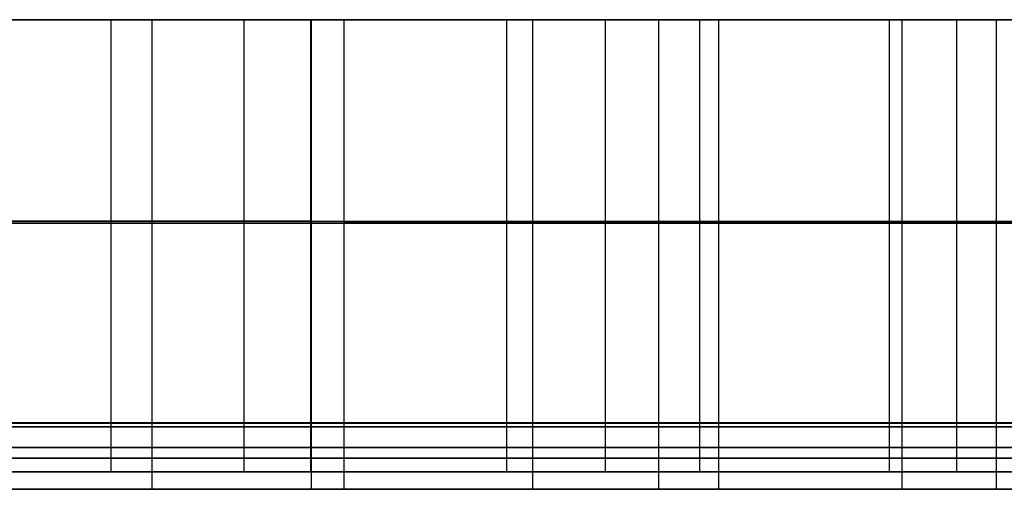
# Model space of a CAD drawing. Header units: millimetres. Extents: x 14566 to 15601, y -4 to 41.
# Tile 39 of 52: x 15339 to 15402, y -4 to 26. Entities that reach past the tile are written whole.
import ezdxf

# ---------------------------------------------------------------- set-up
doc = ezdxf.new("R2010")
doc.units = ezdxf.units.MM
doc.layers.add('Pond Mirror Ferm Living', color=7, linetype='Continuous', true_color=0x000000)

msp = doc.modelspace()

# ---------------------------------------------------------------- linework, layer by layer
at = {"layer": 'Pond Mirror Ferm Living'}
for p, q in [((15590.257, 25.764, 3398.008), (14586.449, 25.764, 3112.755)), ((15342.041, 25.768, 3727.79), (15330.18, 25.768, 3734.421)), ((15332.274, 25.768, 2813.511), (15345.274, 25.768, 2828.716)), ((15335.359, 25.768, 3726.733), (15346.779, 25.768, 3720.172)), ((15346.779, 25.764, 3720.172), (15335.359, 25.764, 3726.733)), ((15347.9, 25.768, 2838.61), (15335.432, 25.768, 2823.561)), ((15335.432, 25.764, 2823.561), (15347.9, 25.764, 2838.61)), ((15353.768, 25.768, 3720.928), (15342.041, 25.768, 3727.79)), ((15345.274, 25.768, 2828.716), (15358.03, 25.768, 2844.619)), ((15345.274, 25.768, 2828.716), (15345.274, 0.003, 2828.716)), ((15346.779, 25.768, 3720.172), (15358.07, 25.768, 3713.392)), ((15358.07, 25.764, 3713.392), (15346.779, 25.764, 3720.172)), ((15360.159, 25.768, 2854.29), (15347.9, 25.768, 2838.61)), ((15347.9, 25.768, 2838.61), (15347.901, 0.003, 2838.61)), ((15347.9, 25.764, 2838.61), (15360.159, 25.764, 2854.29)), ((15347.9, 25.764, 2838.61), (15347.9, -0.236, 2838.61)), ((15365.385, 25.768, 3713.816), (15353.768, 25.768, 3720.928)), ((15353.768, 25.768, 3720.928), (15353.768, 0.003, 3720.928)), ((15358.03, 25.768, 2844.619), (15370.559, 25.768, 2861.123)), ((15358.03, 25.768, 2844.619), (15358.03, 0.003, 2844.619)), ((15358.07, 25.768, 3713.392), (15369.242, 25.768, 3706.383)), ((15358.07, 25.768, 3713.392), (15358.07, 0.003, 3713.392)), ((15369.242, 25.764, 3706.383), (15358.07, 25.764, 3713.392)), ((15358.07, 25.764, 3713.392), (15358.07, -0.236, 3713.392)), ((15372.221, 25.768, 2870.514), (15360.159, 25.768, 2854.29)), ((15360.159, 25.768, 2854.29), (15360.159, 0.003, 2854.29)), ((15360.159, 25.764, 2854.29), (15372.221, 25.764, 2870.514)), ((15360.159, 25.764, 2854.29), (15360.159, -0.236, 2854.29)), ((15376.857, 25.768, 3706.473), (15365.385, 25.768, 3713.816)), ((15369.242, 25.768, 3706.383), (15380.274, 25.768, 3699.156)), ((15380.274, 25.764, 3699.156), (15369.242, 25.764, 3706.383)), ((15370.559, 25.768, 2861.123), (15382.879, 25.768, 2878.134)), ((15370.559, 25.768, 2861.123), (15370.56, 0.003, 2861.123)), ((15384.101, 25.768, 2887.193), (15372.221, 25.768, 2870.514)), ((15372.221, 25.768, 2870.514), (15372.222, 0.003, 2870.514)), ((15372.221, 25.764, 2870.514), (15395.811, 25.764, 2904.238)), ((15372.221, 25.764, 2870.514), (15372.221, -0.236, 2870.514)), ((15388.166, 25.768, 3698.905), (15376.857, 25.768, 3706.473)), ((15376.857, 25.768, 3706.473), (15376.857, 0.003, 3706.473)), ((15380.274, 25.768, 3699.156), (15391.139, 25.767, 3691.724)), ((15380.274, 25.768, 3699.156), (15380.275, 0.003, 3699.156)), ((15391.139, 25.764, 3691.724), (15380.274, 25.764, 3699.156)), ((15380.274, 25.764, 3699.156), (15380.274, -0.236, 3699.156)), ((15382.879, 25.768, 2878.134), (15406.952, 25.767, 2913.294)), ((15382.879, 25.768, 2878.134), (15382.879, 0.003, 2878.134)), ((15411.276, 25.767, 2927.518), (15384.101, 25.768, 2887.193)), ((15384.101, 25.768, 2887.193), (15384.101, 0.003, 2887.193)), ((15384.101, 25.764, 2887.193), (15384.101, -0.236, 2887.193)), ((15399.316, 25.767, 3691.104), (15388.166, 25.768, 3698.905)), ((15391.139, 25.767, 3691.724), (15401.85, 25.767, 3684.072)), ((15401.85, 25.764, 3684.072), (15391.139, 25.764, 3691.724)), ((15395.005, 25.767, 2895.556), (15395.005, 0.003, 2895.556)), ((15395.811, 25.764, 2904.238), (15520.876, 25.764, 3098.577)), ((15395.811, 25.764, 2904.238), (15395.811, -0.236, 2904.238)), ((15395.812, 25.767, 2904.238), (15395.812, 0.003, 2904.238)), ((15410.253, 25.767, 3683.103), (15399.316, 25.767, 3691.104)), ((15399.316, 25.767, 3691.104), (15399.316, 0.002, 3691.104)), ((15401.85, 25.767, 3684.072), (15412.347, 25.767, 3676.239)), ((15401.85, 25.767, 3684.072), (15401.85, 0.002, 3684.072)), ((15412.347, 25.764, 3676.239), (15401.85, 25.764, 3684.072)), ((15401.85, 25.764, 3684.072), (15401.85, -0.236, 3684.072)), ((15342.041, 12.886, 3727.79), (15330.18, 12.886, 3734.421)), ((15332.274, 12.886, 2813.511), (15345.274, 12.886, 2828.716)), ((15346.779, 12.886, 3720.172), (15335.359, 12.886, 3726.733)), ((15346.779, 12.764, 3720.172), (15335.359, 12.764, 3726.733)), ((15335.432, 12.886, 2823.561), (15347.901, 12.886, 2838.61)), ((15335.432, 12.764, 2823.561), (15347.9, 12.764, 2838.61)), ((15353.768, 12.886, 3720.928), (15342.041, 12.886, 3727.79)), ((15345.274, 12.886, 2828.716), (15358.03, 12.886, 2844.619)), ((15358.07, 12.886, 3713.392), (15346.779, 12.886, 3720.172)), ((15358.07, 12.764, 3713.392), (15346.779, 12.764, 3720.172)), ((15347.9, 12.764, 2838.61), (15360.159, 12.764, 2854.29)), ((15347.901, 12.886, 2838.61), (15360.159, 12.885, 2854.29)), ((15365.385, 12.885, 3713.816), (15353.768, 12.886, 3720.928)), ((15358.03, 12.886, 2844.619), (15370.559, 12.885, 2861.123)), ((15369.243, 12.885, 3706.383), (15358.07, 12.886, 3713.392)), ((15369.242, 12.764, 3706.383), (15358.07, 12.764, 3713.392)), ((15360.159, 12.885, 2854.29), (15372.222, 12.885, 2870.514)), ((15360.159, 12.764, 2854.29), (15372.221, 12.764, 2870.514)), ((15376.857, 12.885, 3706.473), (15365.385, 12.885, 3713.816)), ((15380.274, 12.764, 3699.156), (15369.242, 12.764, 3706.383)), ((15380.275, 12.885, 3699.156), (15369.243, 12.885, 3706.383)), ((15370.559, 12.885, 2861.123), (15382.879, 12.885, 2878.134)), ((15372.221, 12.764, 2870.514), (15395.811, 12.764, 2904.238)), ((15372.222, 12.885, 2870.514), (15395.812, 12.885, 2904.238)), ((15388.166, 12.885, 3698.905), (15376.857, 12.885, 3706.473)), ((15391.139, 12.764, 3691.724), (15380.274, 12.764, 3699.156)), ((15391.139, 12.885, 3691.724), (15380.275, 12.885, 3699.156)), ((15382.879, 12.885, 2878.134), (15406.953, 12.885, 2913.294)), ((15399.316, 12.885, 3691.104), (15388.166, 12.885, 3698.905)), ((15401.85, 12.885, 3684.072), (15391.139, 12.885, 3691.724)), ((15401.85, 12.764, 3684.072), (15391.139, 12.764, 3691.724)), ((15395.811, 12.764, 2904.238), (15520.876, 12.764, 3098.577)), ((15395.812, 12.885, 2904.238), (15520.876, 12.883, 3098.577)), ((15410.253, 12.885, 3683.103), (15399.316, 12.885, 3691.104)), ((15412.347, 12.885, 3676.239), (15401.85, 12.885, 3684.072)), ((15412.347, 12.764, 3676.239), (15401.85, 12.764, 3684.072)), ((15597.088, 0, 3327.266), (14576.69, 0, 3327.266)), ((15342.041, 0.003, 3727.79), (15330.181, 0.003, 3734.421)), ((15332.274, 0.003, 2813.511), (15345.274, 0.003, 2828.716)), ((15335.359, 0.003, 3726.733), (15346.779, 0.003, 3720.172)), ((15347.901, 0.003, 2838.61), (15335.432, 0.003, 2823.561)), ((15353.768, 0.003, 3720.928), (15342.041, 0.003, 3727.79)), ((15345.274, 0.003, 2828.716), (15358.03, 0.003, 2844.619)), ((15346.779, 0.003, 3720.172), (15358.07, 0.003, 3713.392)), ((15360.159, 0.003, 2854.29), (15347.901, 0.003, 2838.61)), ((15365.385, 0.003, 3713.816), (15353.768, 0.003, 3720.928)), ((15358.03, 0.003, 2844.619), (15370.56, 0.003, 2861.123)), ((15358.07, 0.003, 3713.392), (15369.243, 0.003, 3706.383)), ((15372.222, 0.003, 2870.514), (15360.159, 0.003, 2854.29)), ((15376.857, 0.003, 3706.473), (15365.385, 0.003, 3713.816)), ((15369.243, 0.003, 3706.383), (15380.275, 0.003, 3699.156)), ((15370.56, 0.003, 2861.123), (15382.879, 0.003, 2878.134)), ((15384.101, 0.003, 2887.193), (15372.222, 0.003, 2870.514)), ((15388.166, 0.003, 3698.905), (15376.857, 0.003, 3706.473)), ((15380.275, 0.003, 3699.156), (15391.139, 0.003, 3691.724)), ((15382.879, 0.003, 2878.134), (15406.953, 0.002, 2913.294)), ((15411.276, 0.002, 2927.518), (15384.101, 0.003, 2887.193)), ((15399.316, 0.002, 3691.104), (15388.166, 0.003, 3698.905)), ((15391.139, 0.003, 3691.724), (15401.85, 0.002, 3684.072)), ((15410.253, 0.002, 3683.103), (15399.316, 0.002, 3691.104)), ((15401.85, 0.002, 3684.072), (15412.347, 0.002, 3676.239)), ((15590.257, -0.236, 3398.008), (14586.449, -0.236, 3112.755)), ((15590.257, -0.236, 3398.008), (14586.449, -0.236, 3112.755)), ((15342.041, -0.004, 3727.79), (15330.181, -0.004, 3734.421)), ((15332.274, -0.004, 2813.511), (15345.274, -0.004, 2828.716)), ((15335.359, -0.004, 3726.733), (15346.779, -0.004, 3720.172)), ((15346.779, -0.236, 3720.172), (15335.359, -0.236, 3726.733)), ((15346.779, -0.236, 3720.172), (15335.359, -0.236, 3726.733)), ((15347.901, -0.004, 2838.61), (15335.432, -0.004, 2823.561)), ((15335.432, -0.236, 2823.561), (15347.9, -0.236, 2838.61)), ((15335.432, -0.236, 2823.561), (15347.9, -0.236, 2838.61)), ((15353.768, -0.003, 3720.928), (15342.041, -0.004, 3727.79)), ((15345.274, -0.004, 2828.716), (15358.03, -0.003, 2844.619)), ((15345.274, -0.004, 2828.716), (15345.274, -3.116, 2828.716)), ((15346.779, -0.004, 3720.172), (15358.07, -0.003, 3713.392)), ((15358.07, -0.236, 3713.392), (15346.779, -0.236, 3720.172)), ((15358.07, -0.236, 3713.392), (15346.779, -0.236, 3720.172)), ((15347.9, -0.236, 2838.61), (15360.159, -0.236, 2854.29)), ((15347.9, -0.236, 2838.61), (15347.9, -4.236, 2838.61)), ((15347.9, -0.236, 2838.61), (15360.159, -0.236, 2854.29)), ((15360.159, -0.003, 2854.29), (15347.901, -0.004, 2838.61)), ((15347.901, -0.004, 2838.61), (15347.901, -3.116, 2838.61)), ((15365.385, -0.003, 3713.816), (15353.768, -0.003, 3720.928)), ((15353.768, -0.003, 3720.928), (15353.769, -3.116, 3720.928)), ((15358.03, -0.003, 2844.619), (15370.56, -0.003, 2861.123)), ((15358.03, -0.003, 2844.619), (15358.03, -3.116, 2844.619)), ((15358.07, -0.003, 3713.392), (15369.243, -0.003, 3706.383)), ((15358.07, -0.003, 3713.392), (15358.07, -3.116, 3713.392)), ((15369.242, -0.236, 3706.383), (15358.07, -0.236, 3713.392)), ((15358.07, -0.236, 3713.392), (15358.07, -4.236, 3713.392)), ((15369.242, -0.236, 3706.383), (15358.07, -0.236, 3713.392)), ((15372.222, -0.003, 2870.514), (15360.159, -0.003, 2854.29)), ((15360.159, -0.003, 2854.29), (15360.159, -3.116, 2854.29)), ((15360.159, -0.236, 2854.29), (15372.221, -0.236, 2870.514)), ((15360.159, -0.236, 2854.29), (15360.159, -4.236, 2854.29)), ((15360.159, -0.236, 2854.29), (15372.221, -0.236, 2870.514)), ((15376.857, -0.003, 3706.473), (15365.385, -0.003, 3713.816)), ((15380.274, -0.236, 3699.156), (15369.242, -0.236, 3706.383)), ((15380.274, -0.236, 3699.156), (15369.242, -0.236, 3706.383)), ((15369.243, -0.003, 3706.383), (15380.275, -0.003, 3699.156)), ((15370.56, -0.003, 2861.123), (15382.879, -0.003, 2878.134)), ((15370.56, -0.003, 2861.123), (15370.56, -3.116, 2861.123)), ((15372.221, -0.236, 2870.514), (15395.811, -0.236, 2904.238)), ((15372.221, -0.236, 2870.514), (15372.221, -4.236, 2870.514)), ((15372.221, -0.236, 2870.514), (15395.811, -0.236, 2904.238)), ((15384.101, -0.003, 2887.193), (15372.222, -0.003, 2870.514)), ((15372.222, -0.003, 2870.514), (15372.222, -3.116, 2870.514)), ((15388.166, -0.003, 3698.905), (15376.857, -0.003, 3706.473)), ((15376.857, -0.003, 3706.473), (15376.857, -3.116, 3706.473)), ((15391.139, -0.236, 3691.724), (15380.274, -0.236, 3699.156)), ((15380.274, -0.236, 3699.156), (15380.274, -4.236, 3699.156)), ((15391.139, -0.236, 3691.724), (15380.274, -0.236, 3699.156)), ((15380.275, -0.003, 3699.156), (15391.139, -0.003, 3691.724)), ((15380.275, -0.003, 3699.156), (15380.275, -3.116, 3699.156)), ((15382.879, -0.003, 2878.134), (15406.953, -0.003, 2913.294)), ((15382.879, -0.003, 2878.134), (15382.879, -3.116, 2878.134)), ((15411.276, -0.003, 2927.518), (15384.101, -0.003, 2887.193)), ((15384.101, -0.003, 2887.193), (15384.102, -3.116, 2887.193)), ((15384.101, -0.236, 2887.193), (15384.101, -4.236, 2887.193)), ((15399.316, -0.003, 3691.104), (15388.166, -0.003, 3698.905)), ((15391.139, -0.003, 3691.724), (15401.85, -0.003, 3684.072)), ((15401.85, -0.236, 3684.072), (15391.139, -0.236, 3691.724)), ((15401.85, -0.236, 3684.072), (15391.139, -0.236, 3691.724)), ((15395.005, -0.003, 2895.556), (15395.005, -3.115, 2895.556)), ((15395.811, -0.236, 2904.238), (15520.876, -0.236, 3098.577)), ((15395.811, -0.236, 2904.238), (15395.811, -4.236, 2904.238)), ((15395.811, -0.236, 2904.238), (15520.876, -0.236, 3098.577)), ((15395.812, -0.003, 2904.238), (15395.812, -3.115, 2904.238)), ((15410.253, -0.003, 3683.103), (15399.316, -0.003, 3691.104)), ((15399.316, -0.003, 3691.104), (15399.316, -3.115, 3691.104)), ((15401.85, -0.003, 3684.072), (15412.347, -0.003, 3676.239)), ((15401.85, -0.003, 3684.072), (15401.85, -3.115, 3684.072)), ((15412.347, -0.236, 3676.239), (15401.85, -0.236, 3684.072)), ((15401.85, -0.236, 3684.072), (15401.85, -4.236, 3684.072)), ((15412.347, -0.236, 3676.239), (15401.85, -0.236, 3684.072)), ((15342.041, -1.56, 3727.79), (15330.181, -1.56, 3734.421)), ((15332.274, -1.56, 2813.511), (15345.274, -1.56, 2828.716)), ((15346.779, -1.56, 3720.172), (15335.359, -1.56, 3726.733)), ((15335.432, -1.56, 2823.561), (15347.901, -1.56, 2838.61)), ((15353.768, -1.56, 3720.928), (15342.041, -1.56, 3727.79)), ((15345.274, -1.56, 2828.716), (15358.03, -1.56, 2844.619)), ((15358.07, -1.56, 3713.392), (15346.779, -1.56, 3720.172)), ((15347.901, -1.56, 2838.61), (15360.159, -1.56, 2854.29)), ((15365.385, -1.56, 3713.816), (15353.768, -1.56, 3720.928)), ((15358.03, -1.56, 2844.619), (15370.56, -1.559, 2861.123)), ((15369.243, -1.56, 3706.383), (15358.07, -1.56, 3713.392)), ((15360.159, -1.56, 2854.29), (15372.222, -1.559, 2870.514)), ((15376.857, -1.559, 3706.473), (15365.385, -1.56, 3713.816)), ((15380.275, -1.559, 3699.156), (15369.243, -1.56, 3706.383)), ((15370.56, -1.559, 2861.123), (15382.879, -1.559, 2878.134)), ((15372.222, -1.559, 2870.514), (15395.812, -1.559, 2904.238)), ((15388.166, -1.559, 3698.905), (15376.857, -1.559, 3706.473)), ((15391.139, -1.559, 3691.724), (15380.275, -1.559, 3699.156)), ((15382.879, -1.559, 2878.134), (15406.953, -1.559, 2913.294)), ((15399.316, -1.559, 3691.104), (15388.166, -1.559, 3698.905)), ((15401.85, -1.559, 3684.072), (15391.139, -1.559, 3691.724)), ((15395.812, -1.559, 2904.238), (15520.876, -1.558, 3098.577)), ((15410.253, -1.559, 3683.103), (15399.316, -1.559, 3691.104)), ((15412.347, -1.559, 3676.239), (15401.85, -1.559, 3684.072)), ((15346.779, -2.236, 3720.172), (15335.359, -2.236, 3726.733)), ((15335.432, -2.236, 2823.561), (15347.9, -2.236, 2838.61)), ((15358.07, -2.236, 3713.392), (15346.779, -2.236, 3720.172)), ((15347.9, -2.236, 2838.61), (15360.159, -2.236, 2854.29)), ((15369.242, -2.236, 3706.383), (15358.07, -2.236, 3713.392)), ((15360.159, -2.236, 2854.29), (15372.221, -2.236, 2870.514)), ((15380.274, -2.236, 3699.156), (15369.242, -2.236, 3706.383)), ((15372.221, -2.236, 2870.514), (15395.811, -2.236, 2904.238)), ((15391.139, -2.236, 3691.724), (15380.274, -2.236, 3699.156)), ((15401.85, -2.236, 3684.072), (15391.139, -2.236, 3691.724)), ((15395.811, -2.236, 2904.238), (15520.876, -2.236, 3098.577)), ((15412.347, -2.236, 3676.239), (15401.85, -2.236, 3684.072)), ((15342.041, -3.116, 3727.79), (15330.181, -3.116, 3734.421)), ((15332.274, -3.116, 2813.511), (15345.274, -3.116, 2828.716)), ((15335.359, -3.116, 3726.733), (15346.779, -3.116, 3720.172)), ((15347.901, -3.116, 2838.61), (15335.432, -3.116, 2823.561)), ((15353.769, -3.116, 3720.928), (15342.041, -3.116, 3727.79)), ((15345.274, -3.116, 2828.716), (15358.03, -3.116, 2844.619)), ((15346.779, -3.116, 3720.172), (15358.07, -3.116, 3713.392)), ((15360.159, -3.116, 2854.29), (15347.901, -3.116, 2838.61)), ((15365.385, -3.116, 3713.816), (15353.769, -3.116, 3720.928)), ((15358.03, -3.116, 2844.619), (15370.56, -3.116, 2861.123)), ((15358.07, -3.116, 3713.392), (15369.243, -3.116, 3706.383)), ((15372.222, -3.116, 2870.514), (15360.159, -3.116, 2854.29)), ((15376.857, -3.116, 3706.473), (15365.385, -3.116, 3713.816)), ((15369.243, -3.116, 3706.383), (15380.275, -3.116, 3699.156)), ((15370.56, -3.116, 2861.123), (15382.879, -3.116, 2878.134)), ((15384.102, -3.116, 2887.193), (15372.222, -3.116, 2870.514)), ((15388.166, -3.116, 3698.905), (15376.857, -3.116, 3706.473)), ((15380.275, -3.116, 3699.156), (15391.139, -3.115, 3691.724)), ((15382.879, -3.116, 2878.134), (15406.953, -3.115, 2913.294)), ((15411.276, -3.115, 2927.518), (15384.102, -3.116, 2887.193)), ((15399.316, -3.115, 3691.104), (15388.166, -3.116, 3698.905)), ((15391.139, -3.115, 3691.724), (15401.85, -3.115, 3684.072)), ((15410.253, -3.115, 3683.103), (15399.316, -3.115, 3691.104)), ((15401.85, -3.115, 3684.072), (15412.347, -3.115, 3676.239)), ((15590.257, -4.236, 3398.008), (14586.449, -4.236, 3112.755)), ((15346.779, -4.236, 3720.172), (15335.359, -4.236, 3726.733)), ((15335.432, -4.236, 2823.561), (15347.9, -4.236, 2838.61)), ((15358.07, -4.236, 3713.392), (15346.779, -4.236, 3720.172)), ((15347.9, -4.236, 2838.61), (15360.159, -4.236, 2854.29)), ((15369.242, -4.236, 3706.383), (15358.07, -4.236, 3713.392)), ((15360.159, -4.236, 2854.29), (15372.221, -4.236, 2870.514)), ((15380.274, -4.236, 3699.156), (15369.242, -4.236, 3706.383)), ((15372.221, -4.236, 2870.514), (15395.811, -4.236, 2904.238)), ((15391.139, -4.236, 3691.724), (15380.274, -4.236, 3699.156)), ((15401.85, -4.236, 3684.072), (15391.139, -4.236, 3691.724)), ((15395.811, -4.236, 2904.238), (15520.876, -4.236, 3098.577)), ((15412.347, -4.236, 3676.239), (15401.85, -4.236, 3684.072))]:
    msp.add_line(p, q, dxfattribs=at)

doc.saveas('drawing.dxf')
